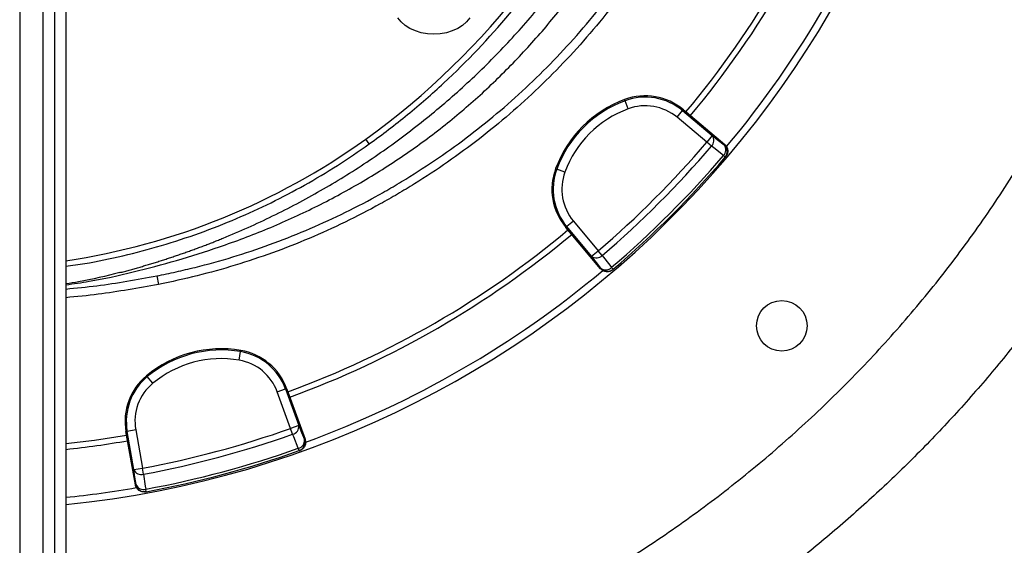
# Model space of a CAD drawing. Header units: millimetres. Extents: x 652 to 2185, y 390 to 2515.
# Tile 6 of 17: x 1561 to 1902, y 906 to 1088. Entities that reach past the tile are written whole.
import ezdxf

# ---------------------------------------------------------------- set-up
doc = ezdxf.new("R2010")
doc.units = ezdxf.units.MM

msp = doc.modelspace()

# ---------------------------------------------------------------- linework, layer by layer
at = {"color": 7, "linetype": 'Continuous', "lineweight": 25}
for p, q in [((1560.62, 1536.69), (1560.62, 407.69)), ((1568.62, 1536.69), (1568.62, 407.69)), ((1572.62, 1536.69), (1572.62, 407.69)), ((1576.62, 1536.69), (1576.62, 407.69)), ((1770.07, 1060.14), (1770.21, 1059.75)), ((1771.26, 1056.94), (1770.21, 1059.75)), ((1788.2, 1054), (1790.13, 1056.3)), ((1798.49, 1045.37), (1788.2, 1054)), ((1790.4, 1056.62), (1790.13, 1056.3)), ((1790.13, 1056.3), (1800.41, 1047.67)), ((1790.4, 1056.62), (1791.31, 1055.86)), ((1791.31, 1055.86), (1804.7, 1044.62)), ((1800.41, 1047.67), (1798.49, 1045.37)), ((1681.6, 1044.77), (1680.41, 1046.43)), ((1800.1, 1043.99), (1798.49, 1045.37)), ((1804.55, 1044.44), (1804.7, 1044.62)), ((1804.9, 1040.19), (1804.24, 1040.76)), ((1804.9, 1040.19), (1805.06, 1040.37)), ((1746.16, 1036.24), (1746.56, 1036.09)), ((1749.37, 1035.05), (1746.56, 1036.09)), ((1749.68, 1015.91), (1750.01, 1016.18)), ((1750.45, 1015), (1749.68, 1015.91)), ((1752.31, 1018.11), (1750.01, 1016.18)), ((1758.64, 1005.89), (1750.01, 1016.18)), ((1752.31, 1018.11), (1760.94, 1007.82)), ((1761.69, 1001.6), (1750.45, 1015)), ((1758.64, 1005.89), (1760.94, 1007.82)), ((1762.32, 1006.21), (1760.94, 1007.82)), ((1608.07, 999.13), (1608.65, 996.19)), ((1761.69, 1001.6), (1761.87, 1001.76)), ((1766.12, 1001.4), (1765.55, 1002.07)), ((1765.93, 1001.25), (1766.12, 1001.4)), ((1636.62, 969.95), (1637.12, 972.91)), ((1637.19, 973.33), (1637.12, 972.91)), ((1604.54, 964.58), (1604.81, 964.25)), ((1606.72, 961.94), (1604.81, 964.25)), ((1649.82, 958.94), (1652.64, 959.97)), ((1654.41, 946.32), (1649.82, 958.94)), ((1653.04, 960.11), (1652.64, 959.97)), ((1652.64, 959.97), (1657.23, 947.35)), ((1653.04, 960.11), (1653.44, 959)), ((1653.44, 959), (1659.42, 942.56)), ((1597.42, 945.21), (1597.84, 945.28)), ((1597.63, 944.04), (1597.42, 945.21)), ((1600.79, 945.8), (1597.84, 945.28)), ((1600.17, 932.06), (1597.84, 945.28)), ((1600.79, 945.8), (1603.12, 932.58)), ((1657.23, 947.35), (1654.41, 946.32)), ((1655.12, 944.32), (1654.41, 946.32)), ((1600.67, 926.82), (1597.63, 944.04)), ((1659.2, 942.48), (1659.42, 942.56)), ((1657.38, 938.63), (1657.09, 939.46)), ((1657.38, 938.63), (1657.61, 938.71)), ((1600.17, 932.06), (1603.12, 932.58)), ((1603.51, 930.49), (1603.12, 932.58)), ((1600.67, 926.82), (1600.9, 926.86)), ((1604.16, 924.39), (1604.4, 924.43)), ((1604.4, 924.43), (1604.24, 925.29))]:
    msp.add_line(p, q, dxfattribs=at)
at = {"color": 7, "linetype": 'Continuous', "lineweight": 25, "flags": 128}
for points in [[(1704, 1082.76), (1701.8, 1082.88), (1699.65, 1083.26), (1697.61, 1083.89), (1695.74, 1084.74), (1694.08, 1085.79), (1692.69, 1087.02), (1691.58, 1088.4)], [(1716.42, 1088.4), (1715.32, 1087.02), (1713.92, 1085.79), (1712.26, 1084.74), (1710.39, 1083.89), (1708.36, 1083.26), (1706.21, 1082.88), (1704, 1082.76)], [(1800.41, 1047.67), (1802.53, 1046.02), (1804.55, 1044.44)], [(1804.24, 1040.76), (1800.89, 1043.38), (1800.1, 1043.99)], [(1761.87, 1001.76), (1760.29, 1003.78), (1758.64, 1005.89)], [(1762.32, 1006.21), (1764.93, 1002.86), (1765.55, 1002.07)], [(1657.09, 939.46), (1655.5, 943.39), (1655.12, 944.32)], [(1657.23, 947.35), (1658.24, 944.86), (1659.2, 942.48)], [(1576.62, 941.07), (1586.51, 942.3), (1597.63, 944.04)], [(1600.9, 926.86), (1600.54, 929.4), (1600.17, 932.06)], [(1603.51, 930.49), (1604.1, 926.29), (1604.24, 925.29)]]:
    msp.add_lwpolyline(points, dxfattribs=at)
at = {"color": 7, "linetype": 'Continuous', "lineweight": 25}
msp.add_circle((1824.46, 981.84), 8.75, dxfattribs=at)
for centre, radius, start, end in [((1527.04, 1260.09), 263, 305.6711, 79.1341), ((1541.62, 1264.69), 346.5, 275.7973, 358.4289), ((1541.62, 1264.69), 325.5, 320.0922, 339.9078), ((1541.62, 1264.69), 327.5, 320.0916, 339.9084), ((1541.62, 1264.69), 344, 320.0635, 339.9487), ((1777.2, 1040.9), 20.52, 50, 110.3486), ((1777.2, 1040.9), 20.1, 50, 110.3486), ((1784.16, 1022.15), 40.52, 110.3486, 159.6514), ((1784.16, 1022.15), 40.1, 110.3486, 159.6514), ((1784.16, 1022.15), 37.1, 110.3486, 159.6514), ((1777.2, 1040.9), 17.1, 50, 110.3486), ((1798.2, 1046.01), 2.77, 313.3358, 36.8973), ((1541.62, 1239.78), 238, 278.4565, 305.6711), ((1541.62, 1264.69), 337.76, 310.4915, 319.5085), ((1541.62, 1264.69), 339.88, 310.4915, 319.5085), ((1802.34, 1042.77), 2.77, 313.3559, 36.9028), ((1802.62, 1042.14), 3, 319.5643, 50.017), ((1541.62, 1264.69), 345.12, 310.4534, 319.5466), ((1541.62, 1264.69), 346, 310.4534, 319.5466), ((1765.41, 1029.1), 20.52, 159.6514, 220), ((1765.41, 1029.1), 20.1, 159.6514, 220), ((1765.41, 1029.1), 17.1, 159.6514, 220), ((1541.62, 1264.69), 325.5, 290.0922, 309.9078), ((1541.62, 1264.69), 327.5, 290.0916, 309.9084), ((1760.3, 1008.11), 2.77, 233.1027, 316.6642), ((1541.62, 1264.69), 344, 290.0634, 309.9405), ((1763.53, 1003.97), 2.77, 233.0972, 316.6441), ((1764.17, 1003.69), 3, 219.983, 310.4357), ((1630.4, 933.37), 40.52, 80.3486, 129.6514), ((1630.4, 933.37), 40.1, 80.3486, 129.6514), ((1633.75, 953.09), 20.1, 20, 80.3486), ((1633.75, 953.09), 20.52, 20, 80.3486), ((1630.4, 933.37), 37.1, 80.3486, 129.6514), ((1633.75, 953.09), 17.1, 20, 80.3486), ((1617.63, 948.77), 20.52, 129.6514, 190), ((1617.63, 948.77), 20.1, 129.6514, 190), ((1617.63, 948.77), 17.1, 129.6514, 190), ((1541.62, 1264.69), 337.76, 280.4915, 289.5085), ((1541.62, 1264.69), 339.88, 280.4915, 289.5085), ((1654.48, 947.01), 2.77, 283.3358, 6.8973), ((1541.62, 1264.69), 327.5, 276.1349, 279.9084), ((1656.45, 942.15), 2.77, 283.3559, 6.9028), ((1656.38, 941.45), 3, 289.5643, 20.017), ((1541.62, 1264.69), 345.12, 280.4534, 289.5466), ((1541.62, 1264.69), 346, 280.4534, 289.5466), ((1602.72, 933.14), 2.77, 203.1027, 286.6642), ((1541.62, 1264.69), 344, 275.8396, 279.9368), ((1603.45, 927.95), 2.77, 203.0972, 286.6441), ((1603.85, 927.38), 3, 189.983, 280.4357)]:
    msp.add_arc(centre, radius, start, end, dxfattribs=at)
for points, knots in [([(1681.6, 1044.77), (1686.15, 1048.04), (1690.58, 1051.43), (1699.18, 1058.45), (1703.35, 1062.09), (1715.51, 1073.37), (1723.13, 1081.37), (1733.82, 1094.1), (1737.26, 1098.47), (1741.4, 1104.08), (1742.22, 1105.21), (1743.84, 1107.49), (1744.65, 1108.64), (1747.03, 1112.09), (1748.58, 1114.41), (1756.11, 1126.12), (1761.51, 1135.78), (1771.06, 1155.7), (1775.21, 1165.95), (1779.61, 1179.15), (1780.45, 1181.81), (1782.05, 1187.16), (1782.81, 1189.86), (1784.96, 1197.96), (1786.21, 1203.38), (1789.45, 1219.7), (1790.92, 1230.65), (1792.49, 1252.69), (1792.59, 1263.79), (1791.91, 1276.36), (1791.82, 1277.76), (1791.63, 1280.55), (1791.52, 1281.94), (1791.16, 1286.11), (1790.88, 1288.88), (1789.9, 1297.16), (1789.08, 1302.64), (1786.12, 1318.96), (1783.47, 1329.68), (1778.5, 1345.54), (1776.68, 1350.78), (1773.68, 1358.59), (1772.64, 1361.18), (1770.47, 1366.34), (1769.35, 1368.9), (1763.55, 1381.57), (1758.32, 1391.34), (1746.71, 1410.15), (1740.34, 1419.19), (1731.67, 1430.04), (1729.9, 1432.19), (1726.29, 1436.44), (1724.45, 1438.54), (1718.82, 1444.78), (1714.96, 1448.82), (1709.01, 1454.71), (1706.99, 1456.64), (1702.92, 1460.46), (1700.86, 1462.34), (1694.6, 1467.92), (1690.32, 1471.53), (1683.81, 1476.81), (1681.62, 1478.54), (1677.22, 1481.99), (1675.01, 1483.7), (1671.7, 1486.25), (1670.6, 1487.11), (1668.4, 1488.82), (1667.31, 1489.68), (1665.15, 1491.41), (1664.08, 1492.28), (1661.98, 1494.06), (1660.95, 1494.97), (1659.97, 1495.92)], [0, 0, 0, 0, 0.03125, 0.03125, 0.0625, 0.0625, 0.125, 0.125, 0.15625, 0.15625, 0.164062, 0.164062, 0.171875, 0.171875, 0.1875, 0.1875, 0.25, 0.25, 0.3125, 0.3125, 0.328125, 0.328125, 0.34375, 0.34375, 0.375, 0.375, 0.4375, 0.4375, 0.5, 0.5, 0.507813, 0.507813, 0.515625, 0.515625, 0.53125, 0.53125, 0.5625, 0.5625, 0.625, 0.625, 0.65625, 0.65625, 0.671875, 0.671875, 0.6875, 0.6875, 0.75, 0.75, 0.8125, 0.8125, 0.828125, 0.828125, 0.84375, 0.84375, 0.875, 0.875, 0.890625, 0.890625, 0.90625, 0.90625, 0.9375, 0.9375, 0.953125, 0.953125, 0.96875, 0.96875, 0.976562, 0.976562, 0.984375, 0.984375, 0.992187, 0.992187, 1, 1, 1, 1]), ([(1576.62, 996.04), (1579.31, 996.42), (1587.14, 997.52), (1599.95, 1000.37), (1614.99, 1004.37), (1630.58, 1009.29), (1646.61, 1015.29), (1662.91, 1022.7), (1678.66, 1031.18), (1693.74, 1040.69), (1707.85, 1051.07), (1720.95, 1062.28), (1733.06, 1074.19), (1744.35, 1086.87), (1754.77, 1100.21), (1764.35, 1114.22), (1773.06, 1128.87), (1780.91, 1144.13), (1787.79, 1159.82), (1793.67, 1175.88), (1798.68, 1192.79), (1802.63, 1210.58), (1805.41, 1229.2), (1806.88, 1247.98), (1807.04, 1266.79), (1805.87, 1285.46), (1803.39, 1303.91), (1799.65, 1322.12), (1794.68, 1340.06), (1788.49, 1357.63), (1781.49, 1373.82), (1773.89, 1388.65), (1765.9, 1402.19), (1757.1, 1415.29), (1747.52, 1427.86), (1737.21, 1439.85), (1726.49, 1450.87), (1715.45, 1460.95), (1704.17, 1470.12), (1692.41, 1478.72), (1684.17, 1483.89), (1680.05, 1486.47)], [0, 0, 0, 0, 0.012188, 0.03554, 0.058909, 0.082246, 0.109102, 0.136059, 0.163042, 0.189984, 0.216827, 0.242613, 0.268482, 0.294388, 0.320275, 0.346076, 0.372386, 0.39877, 0.425178, 0.45156, 0.477867, 0.506908, 0.536051, 0.565228, 0.594372, 0.623414, 0.652067, 0.680817, 0.709599, 0.738346, 0.766997, 0.791063, 0.815214, 0.839405, 0.863592, 0.887734, 0.911793, 0.933828, 0.955898, 0.977966, 1, 1, 1, 1]), ([(1595.24, 1000.24), (1595.8, 1000.38), (1596.9, 1000.68), (1598.56, 1001.13), (1600.22, 1001.59), (1601.87, 1002.06), (1603.52, 1002.54), (1605.16, 1003.02), (1606.81, 1003.52), (1608.44, 1004.03), (1610.08, 1004.55), (1611.71, 1005.08), (1613.34, 1005.61), (1614.96, 1006.16), (1616.58, 1006.72), (1618.2, 1007.28), (1619.81, 1007.86), (1621.43, 1008.44), (1623.03, 1009.04), (1624.64, 1009.64), (1626.24, 1010.26), (1627.83, 1010.88), (1629.43, 1011.52), (1633.4, 1013.13), (1639.7, 1015.82), (1648.22, 1019.8), (1656.6, 1024.06), (1667.57, 1030.1), (1680.87, 1038.32), (1696.11, 1049.2), (1710.55, 1061.05), (1724.12, 1073.82), (1736.78, 1087.44), (1748.45, 1101.86), (1759.09, 1117), (1768.64, 1132.81), (1777.07, 1149.2), (1784.32, 1166.11), (1790.38, 1183.45), (1795.21, 1201.14), (1798.8, 1219.12), (1801.11, 1237.28), (1802.16, 1255.56), (1801.91, 1273.86), (1800.4, 1292.1), (1797.6, 1310.2), (1793.55, 1328.08), (1788.26, 1345.65), (1781.75, 1362.84), (1774.04, 1379.56), (1765.2, 1395.75), (1756.89, 1408.72), (1749.71, 1418.75), (1744.07, 1426.1), (1738.18, 1433.26), (1733.4, 1438.67), (1729.9, 1442.47), (1727.77, 1444.72), (1725.61, 1446.95), (1723.43, 1449.15), (1721.23, 1451.33), (1719, 1453.49), (1716.75, 1455.62), (1714.47, 1457.73), (1712.17, 1459.81), (1709.84, 1461.87), (1707.48, 1463.9), (1705.89, 1465.24), (1705.1, 1465.9)], [0, 0, 0, 0, 0.002845, 0.005689, 0.008532, 0.011374, 0.014216, 0.017057, 0.019897, 0.022737, 0.025576, 0.028416, 0.031255, 0.034094, 0.036933, 0.039773, 0.042613, 0.045453, 0.048294, 0.051135, 0.053977, 0.05682, 0.059664, 0.062509, 0.078144, 0.093762, 0.10938, 0.125016, 0.156264, 0.187513, 0.218761, 0.25001, 0.281259, 0.312508, 0.343756, 0.375005, 0.406254, 0.437503, 0.468751, 0.5, 0.531248, 0.562498, 0.593746, 0.624995, 0.656243, 0.687492, 0.718741, 0.74999, 0.781238, 0.812487, 0.843735, 0.874985, 0.89062, 0.906237, 0.921855, 0.937491, 0.942706, 0.947918, 0.953127, 0.958334, 0.96354, 0.968745, 0.97395, 0.979156, 0.984363, 0.989573, 0.994785, 1, 1, 1, 1]), ([(1576.62, 836.29), (1582.29, 836.76), (1595.99, 837.9), (1617.54, 841.25), (1641.18, 846.12), (1664.51, 852.39), (1687.48, 859.97), (1710.03, 868.84), (1732.05, 878.93), (1753.44, 890.23), (1774.13, 902.69), (1794.06, 916.32), (1813.23, 931.08), (1831.57, 946.9), (1849.01, 963.72), (1865.45, 981.45), (1880.85, 1000.06), (1895.15, 1019.52), (1908.35, 1039.79), (1920.42, 1060.79), (1931.31, 1082.43), (1940.95, 1104.61), (1949.32, 1127.27), (1956.37, 1150.36), (1962.12, 1173.85), (1966.55, 1197.67), (1969.66, 1221.69), (1971.43, 1245.81), (1971.83, 1269.95), (1970.83, 1294.08), (1968.48, 1318.15), (1964.78, 1342.1), (1959.76, 1365.79), (1953.45, 1389.14), (1946.91, 1408.75), (1940.81, 1424.78), (1937.23, 1433.16), (1935.43, 1437.35)], [0, 0, 0, 0, 0.020852, 0.050422, 0.079898, 0.10938, 0.138954, 0.168576, 0.198197, 0.227771, 0.257253, 0.286731, 0.316301, 0.34592, 0.375538, 0.405109, 0.434586, 0.464066, 0.493637, 0.523257, 0.552876, 0.582448, 0.611927, 0.641402, 0.670969, 0.700584, 0.7302, 0.759767, 0.789242, 0.818721, 0.848293, 0.877912, 0.907531, 0.937102, 0.966581, 0.98329, 1, 1, 1, 1]), ([(1608.07, 999.13), (1610.3, 999.57), (1612.53, 1000.03), (1616.95, 1001.01), (1619.15, 1001.52), (1625.72, 1003.16), (1630.06, 1004.36), (1642.96, 1008.29), (1651.39, 1011.35), (1667.93, 1018.33), (1676.03, 1022.25), (1685.95, 1027.72), (1687.93, 1028.84), (1691.85, 1031.14), (1693.79, 1032.31), (1699.57, 1035.89), (1703.34, 1038.37), (1714.43, 1046.09), (1721.52, 1051.59), (1735.1, 1063.31), (1741.59, 1069.52), (1750.88, 1079.38), (1753.9, 1082.76), (1759.78, 1089.7), (1762.63, 1093.25), (1768.14, 1100.48), (1770.79, 1104.17), (1775.91, 1111.68), (1778.38, 1115.51), (1780.74, 1119.4)], [0, 0, 0, 0, 0.03125, 0.03125, 0.0625, 0.0625, 0.125, 0.125, 0.25, 0.25, 0.375, 0.375, 0.40625, 0.40625, 0.4375, 0.4375, 0.5, 0.5, 0.625, 0.625, 0.75, 0.75, 0.8125, 0.8125, 0.875, 0.875, 0.9375, 0.9375, 1, 1, 1, 1]), ([(1783.29, 1117.84), (1778.52, 1109.98), (1773.35, 1102.39), (1765.01, 1091.43), (1762.13, 1087.85), (1756.18, 1080.82), (1753.13, 1077.4), (1743.74, 1067.42), (1737.17, 1061.14), (1723.42, 1049.28), (1716.25, 1043.71), (1705.03, 1035.9), (1701.22, 1033.39), (1695.38, 1029.76), (1693.41, 1028.58), (1689.44, 1026.25), (1687.44, 1025.12), (1677.41, 1019.59), (1669.2, 1015.62), (1652.47, 1008.55), (1643.94, 1005.46), (1630.89, 1001.48), (1626.5, 1000.27), (1617.64, 998.06), (1613.16, 997.07), (1608.65, 996.19)], [0, 0, 0, 0, 0.125, 0.125, 0.1875, 0.1875, 0.25, 0.25, 0.375, 0.375, 0.5, 0.5, 0.5625, 0.5625, 0.59375, 0.59375, 0.625, 0.625, 0.75, 0.75, 0.875, 0.875, 0.9375, 0.9375, 1, 1, 1, 1]), ([(1576.62, 1002.43), (1578.8, 1002.74), (1585.42, 1003.66), (1596.48, 1006.02), (1609.74, 1009.5), (1622.9, 1013.82), (1635.56, 1018.78), (1647.69, 1024.34), (1659.33, 1030.47), (1670.7, 1037.22), (1677.96, 1042.26), (1681.6, 1044.77)], [0, 0, 0, 0, 0.057813, 0.175437, 0.29649, 0.417643, 0.538696, 0.653328, 0.76796, 0.88398, 1, 1, 1, 1]), ([(1804.7, 1044.62), (1804.86, 1044.49), (1804.99, 1044.35), (1805.24, 1044.04), (1805.35, 1043.88), (1805.53, 1043.52), (1805.6, 1043.34), (1805.71, 1042.96), (1805.75, 1042.77), (1805.78, 1042.38), (1805.78, 1042.18), (1805.73, 1041.78), (1805.69, 1041.59), (1805.57, 1041.22), (1805.49, 1041.03), (1805.3, 1040.69), (1805.19, 1040.53), (1805.06, 1040.37)], [0, 0, 0, 0, 0.125, 0.125, 0.25, 0.25, 0.375, 0.375, 0.5, 0.5, 0.625, 0.625, 0.75, 0.75, 0.875, 0.875, 1, 1, 1, 1]), ([(1595.24, 1000.24), (1590.53, 999.05), (1584.38, 997.49), (1578.09, 996.57), (1576.62, 996.36)], [0, 0, 0, 0, 0.765606, 1, 1, 1, 1]), ([(1765.93, 1001.25), (1765.78, 1001.12), (1765.62, 1001.01), (1765.28, 1000.82), (1765.1, 1000.74), (1764.72, 1000.62), (1764.53, 1000.58), (1764.14, 1000.53), (1763.94, 1000.53), (1763.54, 1000.56), (1763.35, 1000.59), (1762.97, 1000.7), (1762.79, 1000.78), (1762.44, 1000.96), (1762.27, 1001.07), (1761.96, 1001.31), (1761.82, 1001.45), (1761.69, 1001.6)], [0, 0, 0, 0, 0.125, 0.125, 0.25, 0.25, 0.375, 0.375, 0.5, 0.5, 0.625, 0.625, 0.75, 0.75, 0.875, 0.875, 1, 1, 1, 1]), ([(1659.42, 942.56), (1659.49, 942.37), (1659.54, 942.18), (1659.6, 941.79), (1659.61, 941.6), (1659.59, 941.2), (1659.56, 941.01), (1659.47, 940.62), (1659.4, 940.43), (1659.23, 940.08), (1659.13, 939.91), (1658.9, 939.59), (1658.77, 939.44), (1658.47, 939.18), (1658.32, 939.06), (1657.97, 938.86), (1657.8, 938.77), (1657.61, 938.71)], [0, 0, 0, 0, 0.125, 0.125, 0.25, 0.25, 0.375, 0.375, 0.5, 0.5, 0.625, 0.625, 0.75, 0.75, 0.875, 0.875, 1, 1, 1, 1]), ([(1604.16, 924.39), (1603.97, 924.35), (1603.77, 924.33), (1603.38, 924.34), (1603.18, 924.36), (1602.79, 924.45), (1602.61, 924.51), (1602.25, 924.66), (1602.07, 924.76), (1601.75, 924.98), (1601.6, 925.11), (1601.32, 925.4), (1601.2, 925.55), (1600.99, 925.88), (1600.9, 926.06), (1600.75, 926.43), (1600.7, 926.62), (1600.67, 926.82)], [0, 0, 0, 0, 0.125, 0.125, 0.25, 0.25, 0.375, 0.375, 0.5, 0.5, 0.625, 0.625, 0.75, 0.75, 0.875, 0.875, 1, 1, 1, 1])]:
    msp.add_open_spline(points, degree=3, knots=knots, dxfattribs=at)
at = {"color": 1, "linetype": 'Continuous', "lineweight": 25}
for points, knots in [([(2000.6, 1336.42), (2000.6, 1336.42), (2001.89, 1328.17), (2004.02, 1311.57), (2005.86, 1286.52), (2006.37, 1261.39), (2005.52, 1236.29), (2003.49, 1213.21), (2000.61, 1192.17), (1997.21, 1173.16), (1993.01, 1154.31), (1987.99, 1135.47), (1982.12, 1116.68), (1975.39, 1097.98), (1967.86, 1079.58), (1959.64, 1061.7), (1950.75, 1044.34), (1941.24, 1027.53), (1931.04, 1011.12), (1920.06, 995.01), (1908.3, 979.22), (1895.75, 963.8), (1882.55, 948.93), (1868.87, 934.77), (1854.73, 921.34), (1840.19, 908.63), (1825.13, 896.52), (1809.44, 884.95), (1793.11, 873.94), (1776.17, 863.54), (1758.8, 853.87), (1740.38, 844.63), (1720.88, 835.93), (1700.29, 827.89), (1679.34, 820.84), (1658.98, 815.04), (1639.29, 810.38), (1620.32, 806.7), (1601.21, 803.88), (1586.63, 802.15), (1578.41, 801.65), (1576.62, 801.54)], [0, 0, 0, 0, 0, 0.032691, 0.065453, 0.09824, 0.131002, 0.163693, 0.188865, 0.214058, 0.239252, 0.264424, 0.290327, 0.316254, 0.342181, 0.368085, 0.393262, 0.418461, 0.44366, 0.468838, 0.494747, 0.52068, 0.546612, 0.572521, 0.597699, 0.622898, 0.648098, 0.673276, 0.699183, 0.725114, 0.751045, 0.776953, 0.80575, 0.834579, 0.863409, 0.892206, 0.917385, 0.942587, 0.967788, 0.992968, 1, 1, 1, 1]), ([(1576.62, 994.57), (1580.2, 994.92), (1590.75, 995.96), (1601.18, 997.87), (1608.07, 999.13)], [0, 0, 0, 0, 0.339682, 1, 1, 1, 1]), ([(1608.65, 996.19), (1601.7, 994.92), (1591.08, 992.97), (1580.34, 991.92), (1576.62, 991.56)], [0, 0, 0, 0, 0.654006, 1, 1, 1, 1])]:
    msp.add_open_spline(points, degree=3, knots=knots, dxfattribs=at)

doc.saveas('drawing.dxf')
